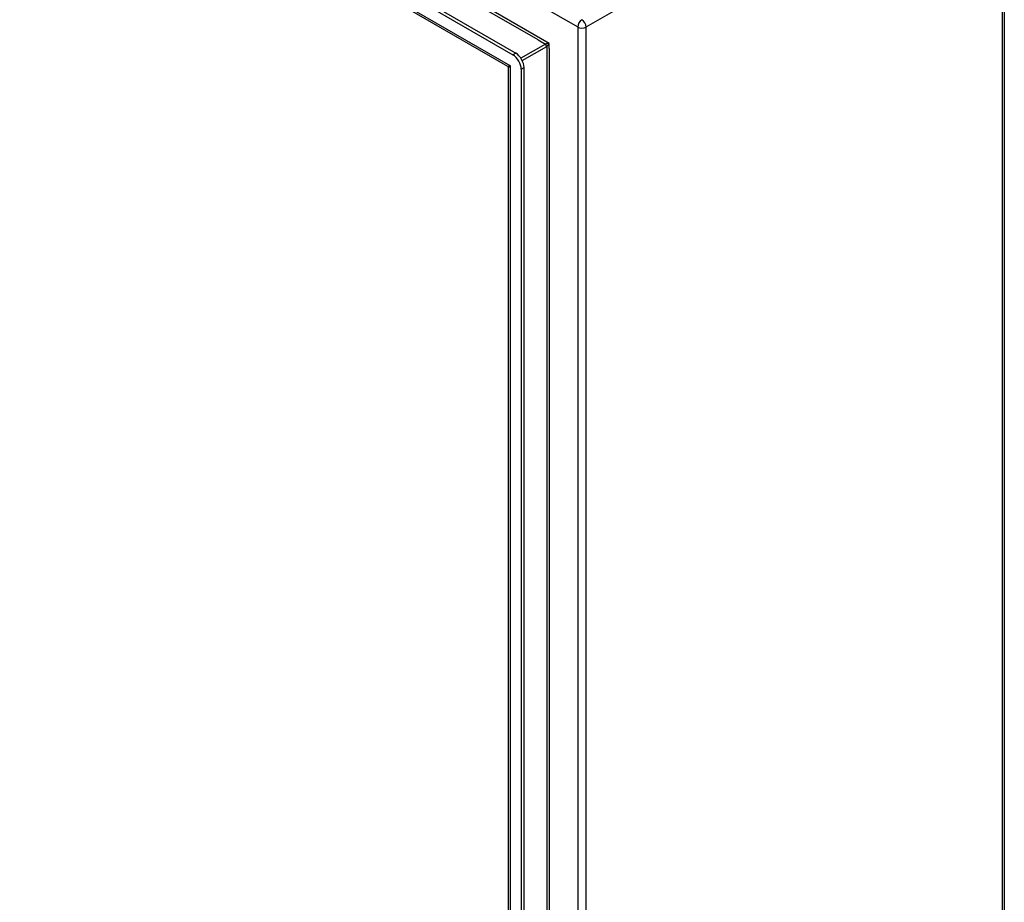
# Model space of a CAD drawing. Header units: inches. Extents: x 202.3 to 235.2, y 60.7 to 129.4.
# Tile 40 of 41: x 218.7 to 235.1, y 95 to 109.7. Entities that reach past the tile are written whole.
import ezdxf

# ---------------------------------------------------------------- set-up
doc = ezdxf.new("R2010")
doc.units = ezdxf.units.IN
doc.header["$MEASUREMENT"] = 0
doc.layers.add('Visible Edges(ANSI)', color=7, linetype='Continuous', lineweight=25)
doc.layers.add('Visible Tangent Edges(ANSI)', color=7, linetype='Continuous', lineweight=25)

msp = doc.modelspace()

# ---------------------------------------------------------------- linework, layer by layer
at = {"layer": 'Visible Edges(ANSI)'}
for p, q in [((202.452, 123.262), (226.906, 109.144)), ((202.5, 123.29), (226.954, 109.172)), ((226.82, 108.951), (202.579, 122.947)), ((235.085, 113.648), (235.085, 64.82)), ((226.836, 61.338), (226.836, 108.925)), ((227.045, 108.903), (227.045, 61.07)), ((227.093, 61.098), (227.093, 108.93))]:
    msp.add_line(p, q, dxfattribs=at)
msp.add_arc((226.805, 108.925), 0.031, 0, 60, dxfattribs=at)
for centre, major_axis, start_param, end_param in [((226.906, 108.983), (0.098, -0.17), 0.785398, 2.356194), ((226.954, 109.011), (-0.098, 0.17), 3.926991, 5.497787)]:
    msp.add_ellipse(centre, major_axis=major_axis, ratio=0.57735, start_param=start_param, end_param=end_param, dxfattribs=at)
at = {"layer": 'Visible Tangent Edges(ANSI)'}
for p, q in [((202.669, 124.222), (227.985, 109.606)), ((227.513, 109.333), (203.142, 123.404)), ((227.327, 109.39), (203.283, 123.272)), ((202.494, 123.03), (226.865, 108.959)), ((228.125, 109.606), (235.056, 113.608)), ((235.056, 64.78), (235.056, 113.608)), ((227.985, 109.606), (227.985, 60.778)), ((228.125, 60.778), (228.125, 109.606)), ((227.447, 109.321), (227.041, 109.086)), ((227.327, 109.39), (227.447, 109.321)), ((227.513, 109.246), (227.513, 109.333)), ((226.954, 109.172), (226.906, 109.144)), ((227.063, 109.048), (227.469, 109.283)), ((227.469, 109.283), (227.469, 61.647)), ((227.513, 109.246), (227.513, 61.683)), ((226.865, 61.222), (226.865, 108.959)), ((227.045, 108.903), (227.093, 108.93))]:
    msp.add_line(p, q, dxfattribs=at)
at = {"layer": 'Visible Tangent Edges(ANSI)', "flags": 128}
for points in [[(227.513, 109.333), (227.51, 109.333), (227.507, 109.333), (227.505, 109.333), (227.502, 109.333), (227.499, 109.333), (227.497, 109.333), (227.494, 109.332), (227.491, 109.332), (227.488, 109.332), (227.485, 109.331), (227.482, 109.331), (227.479, 109.33), (227.476, 109.33), (227.473, 109.329), (227.47, 109.329), (227.467, 109.328), (227.464, 109.327), (227.461, 109.326), (227.458, 109.325), (227.456, 109.325), (227.453, 109.324), (227.451, 109.323), (227.449, 109.322), (227.447, 109.321)], [(227.469, 109.283), (227.47, 109.284), (227.472, 109.285), (227.474, 109.287), (227.477, 109.288), (227.479, 109.29), (227.481, 109.292), (227.483, 109.294), (227.485, 109.297), (227.487, 109.299), (227.489, 109.301), (227.491, 109.303), (227.493, 109.306), (227.495, 109.308), (227.497, 109.311), (227.499, 109.313), (227.501, 109.315), (227.502, 109.318), (227.504, 109.32), (227.506, 109.322), (227.507, 109.324), (227.509, 109.327), (227.51, 109.329), (227.511, 109.331), (227.513, 109.333)]]:
    msp.add_lwpolyline(points, dxfattribs=at)
at = {"layer": 'Visible Tangent Edges(ANSI)'}
for centre, major_axis, ratio, start_param, end_param in [((228.055, 109.646), (-0.0495, -0.0857), 0.57735, 3.926991, 5.497787), ((228.055, 109.646), (0.0495, -0.0857), 0.57735, 0.785398, 2.356194), ((228.055, 109.646), (0.099, 0), 0.57735, 3.926991, 5.497787), ((227.447, 109.295), (-0.0155, 0.0268), 0.57735, 3.926991, 5.497787), ((226.935, 109), (0.115, 0.047), 0.113927, 3.229554, 4.014952), ((226.935, 109), (-0.0986, -0.0763), 0.113927, 5.409826, 6.195224)]:
    msp.add_ellipse(centre, major_axis=major_axis, ratio=ratio, start_param=start_param, end_param=end_param, dxfattribs=at)

doc.saveas('drawing.dxf')
